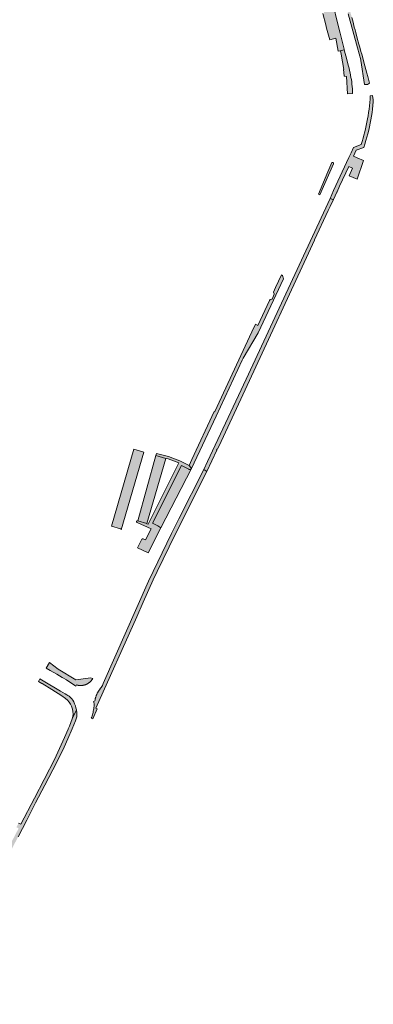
# Model space of a CAD drawing. Extents: x 97094 to 109644, y 463509 to 471969.
# Tile 256 of 256: x 104306 to 104476, y 468683 to 469157. Entities that reach past the tile are written whole.
import ezdxf

# ---------------------------------------------------------------- set-up
doc = ezdxf.new("R2010")
doc.units = 0
doc.layers.add('109 Onkruidbestrijding elementen', color=6, linetype='Continuous', lineweight=20, true_color=0xff00ff)

msp = doc.modelspace()

# ---------------------------------------------------------------- hatches: boundary and pattern name
at = {"layer": '109 Onkruidbestrijding elementen', "true_color": 0xff00ff}
for points in [[(104445.05, 469217.25), (104445.13, 469216.83), (104446.03, 469210.74), (104446.92, 469204.66), (104447.2, 469202.53), (104447.23, 469202.23), (104447.48, 469202.26), (104448.76, 469193.31), (104448.86, 469192.62), (104449.53, 469188.42), (104447.61, 469188.05), (104447.57, 469188.04), (104451.79, 469167.16), (104450.68, 469166.87), (104452.14, 469160.16), (104451.46, 469160.01), (104452.87, 469154.58), (104453.3, 469152.91), (104454.77, 469147.29), (104457.76, 469148.13), (104458.83, 469141.88), (104459.74, 469142.04), (104459.98, 469142.08), (104461.78, 469142.51), (104461.67, 469142.9), (104459.75, 469150.55), (104458.26, 469156.77), (104456.77, 469162.98), (104456.71, 469163.29), (104454.07, 469164.79), (104450.85, 469182.96), (104452.64, 469185.22), (104451.98, 469188.81), (104450.75, 469195.58), (104448.43, 469210.03), (104445.48, 469227.31), (104444.18, 469235.2), (104442.88, 469241.98), (104442.71, 469242.87), (104442.69, 469243.02), (104441.91, 469242.97), (104441.63, 469246.64), (104432.93, 469244.85), (104432.99, 469244.54), (104433.37, 469241.93), (104441.91, 469242.97), (104442.75, 469233.98), (104443.44, 469226.66), (104444.04, 469225.64), (104445.05, 469217.25)], [(104461.7, 469176.41), (104460.55, 469176.24), (104461.93, 469168.19), (104462.71, 469163.9), (104463.72, 469159.82), (104468.1, 469143.53), (104469.78, 469137.68), (104469.84, 469137.46), (104471.48, 469125.9), (104472.91, 469125.91), (104473.94, 469126.53), (104473.11, 469129.77), (104472.71, 469131.27), (104471.23, 469136.68), (104471.2, 469136.77), (104471.18, 469136.86), (104470.17, 469140.44), (104469.78, 469141.8), (104469.4, 469143.16), (104469.11, 469144.24), (104468.81, 469145.32), (104468.06, 469148.12), (104467.3, 469150.93), (104466.96, 469152.2), (104466.62, 469153.47), (104466.01, 469155.81), (104465.4, 469158.15), (104464.85, 469160.26), (104464.33, 469162.38), (104464.01, 469163.72), (104463.72, 469165.06), (104463.43, 469166.45), (104463.17, 469167.84), (104462.77, 469170.02), (104462.4, 469172.2), (104462.25, 469173.1), (104462.1, 469174.01), (104461.7, 469176.41)], [(104463.42, 469121.32), (104465.79, 469121.57), (104465.83, 469121.58), (104465.78, 469122.69), (104465.7, 469123.8), (104465.61, 469124.91), (104465.49, 469126.01), (104465.36, 469127.12), (104465.2, 469128.22), (104465.03, 469129.32), (104464.84, 469130.42), (104464.62, 469131.51), (104464.39, 469132.6), (104464.13, 469133.68), (104463.86, 469134.76), (104463.57, 469135.84), (104463.04, 469137.94), (104461.78, 469142.51), (104459.98, 469142.08), (104460.26, 469140.45), (104461.51, 469133.13), (104461.5, 469133.13), (104461.82, 469130.06), (104461.84, 469129.82), (104462.89, 469129.79), (104463.42, 469121.32)], [(104456.57, 469070.5), (104458.23, 469074.02), (104458.32, 469074.22), (104459.54, 469076.89), (104463.96, 469086.5), (104465.83, 469085.68), (104464.16, 469081.99), (104467.93, 469080.38), (104470.99, 469089.31), (104468.03, 469090.62), (104466.25, 469091.44), (104467.52, 469094.23), (104471.19, 469095.58), (104471.73, 469097.22), (104472.24, 469098.86), (104472.71, 469100.52), (104473.16, 469102.19), (104473.58, 469103.86), (104473.96, 469105.54), (104474.32, 469107.23), (104474.64, 469108.92), (104474.93, 469110.63), (104475.19, 469112.33), (104475.41, 469114.04), (104475.61, 469115.75), (104475.77, 469117.47), (104475.72, 469118), (104475.65, 469118.53), (104475.32, 469120.62), (104474.29, 469120.39), (104474.19, 469118.79), (104474.06, 469117.2), (104473.91, 469115.62), (104473.73, 469114.03), (104473.52, 469112.45), (104473.28, 469110.87), (104473.01, 469109.3), (104472.72, 469107.73), (104472.39, 469106.17), (104472.04, 469104.62), (104471.66, 469103.07), (104471.25, 469101.53), (104470.82, 469099.99), (104470.36, 469098.47), (104469.87, 469096.95), (104466.28, 469095.58), (104465.12, 469093.08), (104464.06, 469090.77), (104456.68, 469074.85), (104454.93, 469071.08), (104456.37, 469070.57), (104456.57, 469070.5)], [(104449.99, 469072.79), (104456.62, 469087.69), (104456.62, 469087.7), (104456.63, 469087.71), (104456.63, 469087.71), (104456.63, 469087.72), (104456.63, 469087.73), (104456.63, 469087.74), (104456.64, 469087.75), (104456.64, 469087.76), (104456.64, 469087.76), (104456.64, 469087.77), (104456.64, 469087.78), (104456.64, 469087.79), (104456.64, 469087.8), (104456.64, 469087.81), (104456.64, 469087.82), (104456.65, 469087.82), (104456.65, 469087.83), (104456.65, 469087.84), (104456.65, 469087.85), (104456.65, 469087.86), (104456.64, 469087.87), (104456.64, 469087.87), (104456.64, 469087.88), (104456.64, 469087.89), (104456.64, 469087.9), (104456.64, 469087.91), (104456.64, 469087.92), (104456.64, 469087.93), (104456.64, 469087.93), (104456.64, 469087.94), (104456.63, 469087.95), (104456.63, 469087.96), (104456.63, 469087.97), (104456.63, 469087.98), (104456.63, 469087.98), (104456.62, 469087.99), (104456.62, 469088), (104456.62, 469088.01), (104456.62, 469088.02), (104456.61, 469088.03), (104456.61, 469088.03), (104456.61, 469088.04), (104456.6, 469088.05), (104456.6, 469088.06), (104456.6, 469088.06), (104456.59, 469088.07), (104456.59, 469088.08), (104456.58, 469088.09), (104456.58, 469088.1), (104456.58, 469088.1), (104456.57, 469088.11), (104456.57, 469088.12), (104456.56, 469088.12), (104456.56, 469088.13), (104456.55, 469088.14), (104456.55, 469088.15), (104456.54, 469088.15), (104456.54, 469088.16), (104456.53, 469088.17), (104456.53, 469088.17), (104456.52, 469088.18), (104456.52, 469088.19), (104456.51, 469088.19), (104456.5, 469088.2), (104456.5, 469088.2), (104456.49, 469088.21), (104456.49, 469088.22), (104456.48, 469088.22), (104456.47, 469088.23), (104456.47, 469088.23), (104456.46, 469088.24), (104456.45, 469088.24), (104456.45, 469088.25), (104456.44, 469088.26), (104456.43, 469088.26), (104456.43, 469088.27), (104456.42, 469088.27), (104456.41, 469088.28), (104456.41, 469088.28), (104456.4, 469088.28), (104456.39, 469088.29), (104456.38, 469088.29), (104456.38, 469088.3), (104456.37, 469088.3), (104456.36, 469088.31), (104456.35, 469088.31), (104456.35, 469088.31), (104456.34, 469088.32), (104456.33, 469088.32), (104456.32, 469088.32), (104455.88, 469088.35), (104453.88, 469083.88), (104449.32, 469073.12), (104449.71, 469072.92), (104449.99, 469072.79)], [(104394.18, 468940.63), (104395.7, 468939.76), (104400.43, 468949.91), (104400.26, 468950.02), (104400.48, 468950.48), (104400.74, 468950.42), (104402.5, 468954.2), (104416.16, 468983.52), (104444.58, 469044.76), (104447.5, 469051.04), (104447.43, 469051.1), (104453.98, 469065.26), (104454.08, 469065.22), (104454.98, 469067.14), (104456.57, 469070.5), (104456.37, 469070.57), (104454.93, 469071.08), (104414.54, 468984.17), (104396.03, 468944.45), (104394.18, 468940.63)], [(104432, 469034.04), (104431.56, 469034.35), (104428.71, 469028.21), (104427.68, 469025.99), (104428.02, 469025.13), (104428.09, 469024.94), (104427.08, 469022.67), (104426.81, 469022.62), (104426.08, 469022.48), (104425.88, 469021.92), (104420.19, 469009.97), (104419.03, 469010.51), (104417.32, 469006.82), (104399.45, 468968.54), (104399.4, 468968.44), (104399.22, 468968.52), (104388.4, 468945.43), (104387.1, 468942.65), (104388.28, 468941.16), (104400.11, 468966.27), (104412.69, 468993.27), (104413.2, 468994.28), (104420.43, 469006.4), (104432.6, 469032.43), (104432, 469034.04)], [(104360.48, 468950.48), (104349.77, 468913.41), (104354.11, 468912.18), (104354.12, 468912.18), (104354.12, 468912.17), (104354.13, 468912.17), (104354.14, 468912.17), (104354.15, 468912.17), (104354.16, 468912.16), (104354.16, 468912.16), (104354.17, 468912.16), (104354.18, 468912.15), (104354.19, 468912.15), (104354.19, 468912.15), (104354.2, 468912.14), (104354.21, 468912.14), (104354.21, 468912.13), (104354.22, 468912.13), (104354.23, 468912.13), (104354.24, 468912.12), (104354.24, 468912.12), (104354.25, 468912.11), (104354.26, 468912.11), (104354.26, 468912.1), (104354.27, 468912.1), (104354.28, 468912.09), (104354.28, 468912.09), (104354.29, 468912.08), (104354.3, 468912.08), (104354.3, 468912.07), (104354.31, 468912.07), (104354.31, 468912.06), (104354.32, 468912.06), (104354.33, 468912.05), (104354.33, 468912.04), (104354.34, 468912.04), (104354.34, 468912.03), (104354.35, 468912.03), (104354.35, 468912.02), (104354.36, 468912.01), (104354.36, 468912.01), (104354.37, 468912), (104354.37, 468911.99), (104354.38, 468911.99), (104354.38, 468911.98), (104354.39, 468911.97), (104354.39, 468911.97), (104354.4, 468911.96), (104354.4, 468911.95), (104354.41, 468911.94), (104354.41, 468911.94), (104354.41, 468911.93), (104354.42, 468911.92), (104354.42, 468911.92), (104354.43, 468911.91), (104354.43, 468911.9), (104354.43, 468911.89), (104354.44, 468911.88), (104354.44, 468911.88), (104354.44, 468911.87), (104354.44, 468911.86), (104354.45, 468911.85), (104354.45, 468911.85), (104354.45, 468911.84), (104354.45, 468911.83), (104354.46, 468911.82), (104354.46, 468911.81), (104354.46, 468911.81), (104354.46, 468911.8), (104354.46, 468911.79), (104354.46, 468911.78), (104354.47, 468911.77), (104354.47, 468911.77), (104354.47, 468911.76), (104354.47, 468911.75), (104354.47, 468911.74), (104354.47, 468911.73), (104354.47, 468911.72), (104354.47, 468911.72), (104354.47, 468911.71), (104354.47, 468911.7), (104354.47, 468911.69), (104354.47, 468911.68), (104354.47, 468911.67), (104354.47, 468911.67), (104354.47, 468911.66), (104354.47, 468911.65), (104354.47, 468911.64), (104354.47, 468911.63), (104354.47, 468911.62), (104354.46, 468911.62), (104354.46, 468911.61), (104354.46, 468911.6), (104354.46, 468911.59), (104354.46, 468911.58), (104354.46, 468911.58), (104354.45, 468911.57), (104354.45, 468911.56), (104365.35, 468949.07), (104360.48, 468950.48)], [(104375.95, 468945.93), (104376.03, 468946), (104377.02, 468945.77), (104382.23, 468943.8), (104367.44, 468914.33), (104366.79, 468914.53), (104366.82, 468914.69), (104362.38, 468916), (104362.38, 468916), (104362.37, 468916.01), (104362.36, 468916.01), (104362.36, 468916.01), (104362.35, 468916.01), (104362.34, 468916.01), (104362.34, 468916.02), (104362.33, 468916.02), (104362.32, 468916.02), (104362.31, 468916.02), (104362.31, 468916.02), (104362.3, 468916.02), (104362.29, 468916.02), (104362.28, 468916.02), (104362.28, 468916.02), (104362.27, 468916.02), (104362.26, 468916.02), (104362.25, 468916.02), (104362.25, 468916.02), (104362.24, 468916.02), (104362.23, 468916.02), (104362.23, 468916.02), (104362.22, 468916.02), (104362.21, 468916.02), (104362.2, 468916.02), (104362.2, 468916.02), (104362.19, 468916.02), (104362.18, 468916.02), (104362.17, 468916.02), (104362.17, 468916.02), (104362.16, 468916.02), (104362.15, 468916.02), (104362.15, 468916.01), (104362.14, 468916.01), (104362.13, 468916.01), (104362.12, 468916.01), (104362.12, 468916.01), (104362.11, 468916), (104362.1, 468916), (104362.1, 468916), (104362.09, 468916), (104362.08, 468915.99), (104362.07, 468915.99), (104362.07, 468915.99), (104362.06, 468915.99), (104362.05, 468915.98), (104362.05, 468915.98), (104362.04, 468915.98), (104362.03, 468915.97), (104362.03, 468915.97), (104362.02, 468915.97), (104362.02, 468915.96), (104362.01, 468915.96), (104362, 468915.95), (104362, 468915.95), (104361.99, 468915.95), (104361.98, 468915.94), (104361.98, 468915.94), (104361.97, 468915.93), (104361.97, 468915.93), (104361.96, 468915.92), (104361.96, 468915.92), (104361.95, 468915.91), (104361.94, 468915.91), (104361.94, 468915.9), (104361.93, 468915.9), (104361.93, 468915.89), (104361.92, 468915.89), (104361.92, 468915.88), (104361.91, 468915.88), (104361.91, 468915.87), (104361.9, 468915.87), (104361.9, 468915.86), (104361.89, 468915.86), (104361.89, 468915.85), (104361.89, 468915.84), (104361.88, 468915.84), (104361.88, 468915.83), (104361.87, 468915.83), (104361.87, 468915.82), (104361.86, 468915.81), (104361.86, 468915.81), (104361.86, 468915.8), (104361.85, 468915.79), (104361.85, 468915.79), (104361.85, 468915.78), (104361.84, 468915.78), (104361.84, 468915.77), (104361.84, 468915.76), (104361.83, 468915.76), (104361.83, 468915.75), (104361.83, 468915.74), (104361.83, 468915.73), (104361.82, 468915.73), (104361.82, 468915.72), (104361.82, 468915.71), (104361.82, 468915.71), (104361.81, 468915.7), (104361.81, 468915.69), (104361.81, 468915.69), (104361.81, 468915.68), (104361.81, 468915.67), (104361.81, 468915.66), (104361.8, 468915.66), (104361.8, 468915.65), (104361.8, 468915.64), (104361.8, 468915.63), (104361.8, 468915.63), (104361.8, 468915.62), (104361.8, 468915.61), (104361.8, 468915.61), (104361.8, 468915.6), (104361.8, 468915.59), (104361.8, 468915.58), (104361.8, 468915.58), (104361.8, 468915.57), (104361.8, 468915.56), (104361.8, 468915.55), (104361.8, 468915.55), (104361.8, 468915.54), (104361.8, 468915.53), (104361.8, 468915.52), (104361.8, 468915.52), (104361.8, 468915.51), (104361.8, 468915.5), (104361.8, 468915.5), (104361.81, 468915.49), (104361.81, 468915.48), (104361.81, 468915.47), (104361.81, 468915.47), (104361.81, 468915.46), (104361.81, 468915.45), (104361.82, 468915.45), (104361.82, 468915.44), (104361.82, 468915.43), (104361.82, 468915.42), (104361.83, 468915.42), (104361.83, 468915.41), (104361.83, 468915.4), (104361.83, 468915.4), (104361.84, 468915.39), (104361.84, 468915.38), (104361.84, 468915.38), (104361.85, 468915.37), (104361.85, 468915.36), (104361.85, 468915.36), (104361.86, 468915.35), (104361.86, 468915.34), (104361.87, 468915.34), (104361.87, 468915.33), (104361.87, 468915.33), (104361.88, 468915.32), (104361.88, 468915.31), (104361.89, 468915.31), (104361.89, 468915.3), (104361.9, 468915.3), (104361.9, 468915.29), (104361.9, 468915.29), (104361.91, 468915.28), (104361.91, 468915.27), (104361.92, 468915.27), (104361.92, 468915.26), (104361.93, 468915.26), (104361.93, 468915.25), (104361.94, 468915.25), (104361.95, 468915.24), (104361.95, 468915.24), (104361.96, 468915.23), (104361.96, 468915.23), (104361.97, 468915.22), (104361.97, 468915.22), (104361.98, 468915.22), (104361.99, 468915.21), (104361.99, 468915.21), (104362, 468915.2), (104362, 468915.2), (104362.01, 468915.19), (104362.02, 468915.19), (104362.02, 468915.19), (104362.03, 468915.18), (104362.04, 468915.18), (104362.04, 468915.18), (104362.05, 468915.17), (104362.06, 468915.17), (104362.06, 468915.17), (104362.07, 468915.16), (104362.08, 468915.16), (104362.08, 468915.16), (104362.09, 468915.16), (104362.1, 468915.15), (104368.87, 468912.13), (104366.13, 468906.79), (104365.06, 468907.28), (104365.05, 468907.29), (104365.05, 468907.29), (104365.04, 468907.29), (104365.03, 468907.3), (104365.02, 468907.3), (104365.02, 468907.3), (104365.01, 468907.31), (104365, 468907.31), (104364.99, 468907.31), (104364.98, 468907.31), (104364.98, 468907.31), (104364.97, 468907.32), (104364.96, 468907.32), (104364.95, 468907.32), (104364.94, 468907.32), (104364.94, 468907.32), (104364.93, 468907.32), (104364.92, 468907.33), (104364.91, 468907.33), (104364.9, 468907.33), (104364.9, 468907.33), (104364.89, 468907.33), (104364.88, 468907.33), (104364.87, 468907.33), (104364.86, 468907.33), (104364.85, 468907.33), (104364.85, 468907.33), (104364.84, 468907.33), (104364.83, 468907.33), (104364.82, 468907.33), (104364.81, 468907.33), (104364.8, 468907.33), (104364.8, 468907.33), (104364.79, 468907.33), (104364.78, 468907.33), (104364.77, 468907.32), (104364.76, 468907.32), (104364.76, 468907.32), (104364.75, 468907.32), (104364.74, 468907.32), (104364.73, 468907.32), (104364.72, 468907.31), (104364.72, 468907.31), (104364.71, 468907.31), (104364.7, 468907.31), (104364.69, 468907.3), (104364.68, 468907.3), (104364.68, 468907.3), (104364.67, 468907.3), (104364.66, 468907.29), (104364.65, 468907.29), (104364.65, 468907.29), (104364.64, 468907.28), (104364.63, 468907.28), (104364.62, 468907.28), (104364.62, 468907.27), (104364.61, 468907.27), (104364.6, 468907.26), (104364.59, 468907.26), (104364.59, 468907.26), (104364.58, 468907.25), (104364.57, 468907.25), (104364.57, 468907.24), (104364.56, 468907.24), (104364.55, 468907.23), (104364.55, 468907.23), (104364.54, 468907.22), (104364.53, 468907.22), (104364.53, 468907.21), (104364.52, 468907.21), (104364.51, 468907.2), (104364.51, 468907.2), (104364.5, 468907.19), (104364.5, 468907.18), (104364.49, 468907.18), (104364.49, 468907.17), (104364.48, 468907.17), (104364.47, 468907.16), (104364.47, 468907.15), (104364.46, 468907.15), (104364.46, 468907.14), (104364.45, 468907.13), (104364.45, 468907.13), (104364.44, 468907.12), (104364.44, 468907.11), (104364.43, 468907.11), (104364.43, 468907.1), (104364.43, 468907.09), (104364.42, 468907.09), (104364.42, 468907.08), (104364.41, 468907.07), (104364.41, 468907.06), (104364.4, 468907.06), (104362.34, 468902.99), (104367.43, 468900.54), (104373.45, 468912.66), (104372.16, 468913.59), (104369.52, 468914.87), (104383.51, 468942.54), (104386.93, 468940.76), (104387.01, 468940.71), (104387.08, 468940.68), (104387.16, 468940.65), (104387.24, 468940.63), (104387.32, 468940.62), (104387.41, 468940.61), (104387.49, 468940.61), (104387.57, 468940.62), (104387.65, 468940.64), (104387.74, 468940.66), (104387.81, 468940.69), (104387.89, 468940.73), (104387.96, 468940.78), (104388.03, 468940.83), (104388.09, 468940.88), (104388.14, 468940.95), (104388.2, 468941.01), (104388.24, 468941.08), (104388.28, 468941.16), (104387.1, 468942.65), (104382.68, 468944.85), (104377.14, 468946.98), (104371.47, 468948.38), (104371.25, 468947.88), (104371.06, 468947.35), (104375.95, 468945.93)], [(104362.38, 468916), (104366.82, 468914.69), (104375.95, 468945.93), (104371.06, 468947.35), (104362.38, 468916)], [(104394.18, 468940.63), (104382.23, 468916.87), (104378.68, 468909.88), (104367.65, 468886.87), (104345.75, 468837.65), (104345.59, 468837.16), (104345.38, 468836.68), (104345.14, 468836.22), (104344.87, 468835.79), (104344.56, 468835.38), (104344.22, 468834.99), (104344.1, 468834.83), (104343.98, 468834.67), (104343.86, 468834.51), (104343.75, 468834.35), (104343.64, 468834.19), (104343.53, 468834.02), (104343.42, 468833.86), (104343.32, 468833.69), (104343.22, 468833.52), (104343.13, 468833.34), (104343.03, 468833.17), (104342.94, 468832.99), (104342.85, 468832.82), (104342.77, 468832.64), (104342.69, 468832.46), (104342.61, 468832.28), (104342.54, 468832.09), (104342.46, 468831.91), (104342.39, 468831.72), (104342.33, 468831.54), (104342.27, 468831.35), (104342.21, 468831.16), (104342.15, 468830.97), (104342.1, 468830.78), (104342.05, 468830.59), (104342, 468830.4), (104341.96, 468830.21), (104341.92, 468830.01), (104341.88, 468829.82), (104341.85, 468829.62), (104341.82, 468829.43), (104341.14, 468829.07), (104341.32, 468828.65), (104341.44, 468827.74), (104341.45, 468826.76), (104341.36, 468826.17), (104341.26, 468825.58), (104341.16, 468824.99), (104341.04, 468824.4), (104340.9, 468823.82), (104340.76, 468823.24), (104340.61, 468822.66), (104340.44, 468822.08), (104340.27, 468821.51), (104340.08, 468820.94), (104340.78, 468820.74), (104342.85, 468825.58), (104342.29, 468825.86), (104361.92, 468869.71), (104365.07, 468876.75), (104369.81, 468887.57), (104371.83, 468891.59), (104380.42, 468909.45), (104395.7, 468939.76), (104394.18, 468940.63)], [(104388.24, 468941.08), (104388.2, 468941.01), (104388.14, 468940.95), (104388.09, 468940.88), (104388.03, 468940.83), (104387.96, 468940.78), (104387.89, 468940.73), (104387.81, 468940.69), (104387.74, 468940.66), (104387.65, 468940.64), (104387.57, 468940.62), (104387.49, 468940.61), (104387.41, 468940.61), (104387.32, 468940.62), (104387.24, 468940.63), (104387.16, 468940.65), (104387.08, 468940.68), (104387.01, 468940.71), (104386.93, 468940.76), (104383.51, 468942.54), (104369.52, 468914.87), (104372.16, 468913.59), (104373.45, 468912.66), (104388.24, 468941.08)], [(104318.42, 468845.09), (104320.26, 468844.01), (104323.47, 468842.19), (104326.03, 468840.62), (104326.43, 468840.38), (104328.08, 468839.38), (104332.63, 468836.48), (104333.01, 468837.12), (104333.6, 468836.82), (104333.72, 468836.8), (104333.83, 468836.78), (104333.94, 468836.76), (104334.05, 468836.75), (104334.16, 468836.73), (104334.28, 468836.72), (104334.39, 468836.71), (104334.5, 468836.7), (104334.61, 468836.7), (104334.73, 468836.69), (104334.84, 468836.69), (104334.95, 468836.69), (104335.06, 468836.69), (104335.18, 468836.7), (104335.29, 468836.7), (104335.4, 468836.71), (104335.51, 468836.72), (104335.63, 468836.73), (104335.74, 468836.75), (104335.85, 468836.76), (104335.96, 468836.78), (104336.07, 468836.8), (104336.18, 468836.82), (104336.3, 468836.84), (104336.41, 468836.86), (104336.52, 468836.89), (104336.62, 468836.92), (104336.73, 468836.95), (104336.84, 468836.98), (104336.95, 468837.01), (104337.06, 468837.05), (104337.16, 468837.08), (104337.27, 468837.12), (104337.38, 468837.16), (104337.48, 468837.2), (104337.58, 468837.25), (104337.69, 468837.29), (104337.79, 468837.34), (104337.89, 468837.39), (104337.99, 468837.44), (104338.09, 468837.49), (104338.19, 468837.55), (104338.29, 468837.6), (104338.39, 468837.66), (104338.48, 468837.72), (104338.58, 468837.78), (104338.67, 468837.84), (104338.77, 468837.9), (104338.86, 468837.97), (104338.95, 468838.03), (104339.04, 468838.1), (104339.13, 468838.17), (104339.22, 468838.24), (104339.3, 468838.32), (104339.39, 468838.39), (104339.47, 468838.46), (104339.55, 468838.54), (104339.64, 468838.62), (104339.72, 468838.7), (104339.79, 468838.78), (104339.87, 468838.86), (104339.95, 468838.94), (104340.02, 468839.03), (104340.1, 468839.12), (104340.17, 468839.2), (104340.24, 468839.29), (104340.31, 468839.38), (104340.38, 468839.47), (104340.44, 468839.56), (104340.51, 468839.65), (104340.57, 468839.75), (104340.63, 468839.84), (104340.69, 468839.94), (104340.75, 468840.03), (104339.67, 468840.46), (104332.65, 468839.49), (104324.18, 468844.59), (104320.01, 468847.8), (104318.42, 468845.09)], [(104332.92, 468824.89), (104332.91, 468824.95), (104332.69, 468826.04), (104332.39, 468826.99), (104332.02, 468827.95), (104331.59, 468828.86), (104331.14, 468829.64), (104330.63, 468830.29), (104330.33, 468830.56), (104329.84, 468831.09), (104329.36, 468831.54), (104328.84, 468831.93), (104328.29, 468832.27), (104327.51, 468832.76), (104325.26, 468834.08), (104316.86, 468839.02), (104315.38, 468839.9), (104314.66, 468838.66), (104316.3, 468837.68), (104316.36, 468837.65), (104321.04, 468834.82), (104325.95, 468831.83), (104327.64, 468830.46), (104328.57, 468829.74), (104329.41, 468828.75), (104330.03, 468827.77), (104330.53, 468826.77), (104330.97, 468825.29), (104331.16, 468824.29), (104331.3, 468822.99), (104331.2, 468821.91), (104330.92, 468820.7), (104331.57, 468822.07), (104332.92, 468824.89)], [(104279.74, 468721.04), (104278.57, 468718.92), (104276.47, 468715.77), (104275.57, 468714.6), (104273.86, 468712.35), (104272.46, 468711.05), (104270.26, 468709.18), (104268.52, 468707.82), (104264.55, 468704.59), (104264.3, 468704.41), (104261.88, 468702.7), (104260.17, 468701.51), (104258.28, 468700.33), (104256.22, 468699.16), (104253.92, 468697.99), (104252.24, 468697.17), (104250.42, 468696.24), (104248.91, 468695.5), (104247.28, 468694.77), (104245.7, 468694.2), (104244.12, 468693.65), (104242.59, 468693.13), (104240.66, 468692.49), (104238.38, 468691.75), (104236.68, 468691.34), (104235.28, 468690.97), (104233.28, 468690.52), (104229.96, 468689.9), (104226.2, 468689.31), (104218.18, 468688.03), (104207.54, 468686.44), (104199.74, 468685.29), (104200.02, 468683.35), (104205.4, 468684.13), (104205.88, 468684.21), (104207.53, 468684.45), (104208.57, 468684.9), (104215.32, 468685.89), (104223.53, 468687.15), (104227.95, 468687.95), (104230.86, 468688.42), (104233.34, 468688.88), (104235.79, 468689.43), (104237.35, 468689.84), (104239.08, 468690.35), (104241.06, 468690.91), (104243.1, 468691.59), (104245.65, 468692.39), (104247.61, 468693.11), (104249.42, 468693.85), (104251.53, 468694.9), (104253.81, 468695.98), (104256.06, 468697.15), (104258.56, 468698.52), (104261.08, 468700.11), (104263.45, 468701.66), (104265.67, 468703.36), (104267.07, 468704.48), (104269.8, 468706.58), (104272.08, 468708.48), (104273.72, 468709.93), (104274.81, 468710.94), (104276.06, 468712.32), (104276.87, 468713.34), (104277.7, 468714.4), (104278.23, 468715.19), (104279.48, 468717.05), (104280.4, 468718.72), (104282.63, 468722.8), (104285.21, 468727.38), (104286.76, 468730.35), (104290.65, 468737.27), (104294.34, 468743.67), (104297.33, 468749.4), (104299.99, 468754.51), (104304.85, 468763.96), (104309.06, 468772.01), (104313.29, 468780.27), (104317.77, 468788.77), (104321.54, 468796.15), (104325.12, 468803), (104327.08, 468807.08), (104328.84, 468811.07), (104330.86, 468815.84), (104332.53, 468819.72), (104332.82, 468820.74), (104333.04, 468821.66), (104333.1, 468822.66), (104333.07, 468823.75), (104332.92, 468824.89), (104331.57, 468822.07), (104330.92, 468820.7), (104330.91, 468820.7), (104329.53, 468817.23), (104328.95, 468815.92), (104328.9, 468815.71), (104327.24, 468811.68), (104323.15, 468802.91), (104322.62, 468801.81), (104317.42, 468791.44), (104312.71, 468782.6), (104306.2, 468770.03), (104305.09, 468770.46), (104304.01, 468768.57), (104305.09, 468767.97), (104299.18, 468756.69), (104296.41, 468751.31), (104293.57, 468745.87), (104293.24, 468745.24), (104290.73, 468740.71), (104286.71, 468733.41), (104283.18, 468727.04), (104281.86, 468724.98), (104280.37, 468722.19), (104279.74, 468721.04)]]:
    msp.add_hatch(color=6, dxfattribs=at).paths.add_polyline_path(points)

# ---------------------------------------------------------------- linework, layer by layer
at = {"layer": '109 Onkruidbestrijding elementen', "color": 3, "true_color": 0x00ff00}
for points in [[(104451.46, 469160.01), (104452.87, 469154.58), (104453.3, 469152.91), (104454.77, 469147.29), (104457.76, 469148.13), (104458.83, 469141.88), (104459.74, 469142.04), (104459.98, 469142.08), (104461.78, 469142.51), (104461.67, 469142.9), (104459.75, 469150.55), (104458.26, 469156.77), (104456.77, 469162.98)], [(104463.72, 469159.82), (104468.1, 469143.53), (104469.78, 469137.68), (104469.84, 469137.46), (104471.48, 469125.9), (104472.91, 469125.91), (104473.94, 469126.53), (104473.11, 469129.77), (104472.71, 469131.27), (104471.23, 469136.68), (104471.2, 469136.77), (104471.18, 469136.86), (104470.17, 469140.44), (104469.78, 469141.8), (104469.4, 469143.16), (104469.11, 469144.24), (104468.81, 469145.32), (104468.06, 469148.12), (104467.3, 469150.93), (104466.96, 469152.2), (104466.62, 469153.47), (104466.01, 469155.81), (104465.4, 469158.15)], [(104304.85, 468763.96), (104309.06, 468772.01), (104313.29, 468780.27), (104317.77, 468788.77), (104321.54, 468796.15), (104325.12, 468803), (104327.08, 468807.08), (104328.84, 468811.07), (104330.86, 468815.84), (104332.53, 468819.72), (104332.82, 468820.74), (104333.04, 468821.66), (104333.1, 468822.66), (104333.07, 468823.75), (104332.92, 468824.89), (104331.57, 468822.07), (104330.92, 468820.7), (104330.91, 468820.7), (104329.53, 468817.23), (104328.95, 468815.92), (104328.9, 468815.71), (104327.24, 468811.68), (104323.15, 468802.91), (104322.62, 468801.81), (104317.42, 468791.44), (104312.71, 468782.6), (104306.2, 468770.03), (104305.09, 468770.46)]]:
    msp.add_lwpolyline(points, dxfattribs=at)
for points in [[(104463.42, 469121.32), (104465.79, 469121.57), (104465.83, 469121.58), (104465.78, 469122.69), (104465.7, 469123.8), (104465.61, 469124.91), (104465.49, 469126.01), (104465.36, 469127.12), (104465.2, 469128.22), (104465.03, 469129.32), (104464.84, 469130.42), (104464.62, 469131.51), (104464.39, 469132.6), (104464.13, 469133.68), (104463.86, 469134.76), (104463.57, 469135.84), (104463.04, 469137.94), (104461.78, 469142.51), (104459.98, 469142.08), (104460.26, 469140.45), (104461.51, 469133.13), (104461.5, 469133.13), (104461.82, 469130.06), (104461.84, 469129.82), (104462.89, 469129.79), (104463.42, 469121.32)], [(104456.57, 469070.5), (104458.23, 469074.02), (104458.32, 469074.22), (104459.54, 469076.89), (104463.96, 469086.5), (104465.83, 469085.68), (104464.16, 469081.99), (104467.93, 469080.38), (104470.99, 469089.31), (104468.03, 469090.62), (104466.25, 469091.44), (104467.52, 469094.23), (104471.19, 469095.58), (104471.73, 469097.22), (104472.24, 469098.86), (104472.71, 469100.52), (104473.16, 469102.19), (104473.58, 469103.86), (104473.96, 469105.54), (104474.32, 469107.23), (104474.64, 469108.92), (104474.93, 469110.63), (104475.19, 469112.33), (104475.41, 469114.04), (104475.61, 469115.75), (104475.77, 469117.47), (104475.72, 469118), (104475.65, 469118.53), (104475.32, 469120.62), (104474.29, 469120.39), (104474.19, 469118.79), (104474.06, 469117.2), (104473.91, 469115.62), (104473.73, 469114.03), (104473.52, 469112.45), (104473.28, 469110.87), (104473.01, 469109.3), (104472.72, 469107.73), (104472.39, 469106.17), (104472.04, 469104.62), (104471.66, 469103.07), (104471.25, 469101.53), (104470.82, 469099.99), (104470.36, 469098.47), (104469.87, 469096.95), (104466.28, 469095.58), (104465.12, 469093.08), (104464.06, 469090.77), (104456.68, 469074.85), (104454.93, 469071.08), (104456.37, 469070.57), (104456.57, 469070.5)], [(104449.99, 469072.79), (104456.62, 469087.69), (104456.62, 469087.7), (104456.63, 469087.71), (104456.63, 469087.71), (104456.63, 469087.72), (104456.63, 469087.73), (104456.63, 469087.74), (104456.64, 469087.75), (104456.64, 469087.76), (104456.64, 469087.76), (104456.64, 469087.77), (104456.64, 469087.78), (104456.64, 469087.79), (104456.64, 469087.8), (104456.64, 469087.81), (104456.64, 469087.82), (104456.65, 469087.82), (104456.65, 469087.83), (104456.65, 469087.84), (104456.65, 469087.85), (104456.65, 469087.86), (104456.64, 469087.87), (104456.64, 469087.87), (104456.64, 469087.88), (104456.64, 469087.89), (104456.64, 469087.9), (104456.64, 469087.91), (104456.64, 469087.92), (104456.64, 469087.93), (104456.64, 469087.93), (104456.64, 469087.94), (104456.63, 469087.95), (104456.63, 469087.96), (104456.63, 469087.97), (104456.63, 469087.98), (104456.63, 469087.98), (104456.62, 469087.99), (104456.62, 469088), (104456.62, 469088.01), (104456.62, 469088.02), (104456.61, 469088.03), (104456.61, 469088.03), (104456.61, 469088.04), (104456.6, 469088.05), (104456.6, 469088.06), (104456.6, 469088.06), (104456.59, 469088.07), (104456.59, 469088.08), (104456.58, 469088.09), (104456.58, 469088.1), (104456.58, 469088.1), (104456.57, 469088.11), (104456.57, 469088.12), (104456.56, 469088.12), (104456.56, 469088.13), (104456.55, 469088.14), (104456.55, 469088.15), (104456.54, 469088.15), (104456.54, 469088.16), (104456.53, 469088.17), (104456.53, 469088.17), (104456.52, 469088.18), (104456.52, 469088.19), (104456.51, 469088.19), (104456.5, 469088.2), (104456.5, 469088.2), (104456.49, 469088.21), (104456.49, 469088.22), (104456.48, 469088.22), (104456.47, 469088.23), (104456.47, 469088.23), (104456.46, 469088.24), (104456.45, 469088.24), (104456.45, 469088.25), (104456.44, 469088.26), (104456.43, 469088.26), (104456.43, 469088.27), (104456.42, 469088.27), (104456.41, 469088.28), (104456.41, 469088.28), (104456.4, 469088.28), (104456.39, 469088.29), (104456.38, 469088.29), (104456.38, 469088.3), (104456.37, 469088.3), (104456.36, 469088.31), (104456.35, 469088.31), (104456.35, 469088.31), (104456.34, 469088.32), (104456.33, 469088.32), (104456.32, 469088.32), (104455.88, 469088.35), (104453.88, 469083.88), (104449.32, 469073.12), (104449.71, 469072.92), (104449.99, 469072.79)], [(104394.18, 468940.63), (104395.7, 468939.76), (104400.43, 468949.91), (104400.26, 468950.02), (104400.48, 468950.48), (104400.74, 468950.42), (104402.5, 468954.2), (104416.16, 468983.52), (104444.58, 469044.76), (104447.5, 469051.04), (104447.43, 469051.1), (104453.98, 469065.26), (104454.08, 469065.22), (104454.98, 469067.14), (104456.57, 469070.5), (104456.37, 469070.57), (104454.93, 469071.08), (104414.54, 468984.17), (104396.03, 468944.45), (104394.18, 468940.63)], [(104432, 469034.04), (104431.56, 469034.35), (104428.71, 469028.21), (104427.68, 469025.99), (104428.02, 469025.13), (104428.09, 469024.94), (104427.08, 469022.67), (104426.81, 469022.62), (104426.08, 469022.48), (104425.88, 469021.92), (104420.19, 469009.97), (104419.03, 469010.51), (104417.32, 469006.82), (104399.45, 468968.54), (104399.4, 468968.44), (104399.22, 468968.52), (104388.4, 468945.43), (104387.1, 468942.65), (104388.28, 468941.16), (104400.11, 468966.27), (104412.69, 468993.27), (104413.2, 468994.28), (104420.43, 469006.4), (104432.6, 469032.43), (104432, 469034.04)], [(104360.48, 468950.48), (104349.77, 468913.41), (104354.11, 468912.18), (104354.12, 468912.18), (104354.12, 468912.17), (104354.13, 468912.17), (104354.14, 468912.17), (104354.15, 468912.17), (104354.16, 468912.16), (104354.16, 468912.16), (104354.17, 468912.16), (104354.18, 468912.15), (104354.19, 468912.15), (104354.19, 468912.15), (104354.2, 468912.14), (104354.21, 468912.14), (104354.21, 468912.13), (104354.22, 468912.13), (104354.23, 468912.13), (104354.24, 468912.12), (104354.24, 468912.12), (104354.25, 468912.11), (104354.26, 468912.11), (104354.26, 468912.1), (104354.27, 468912.1), (104354.28, 468912.09), (104354.28, 468912.09), (104354.29, 468912.08), (104354.3, 468912.08), (104354.3, 468912.07), (104354.31, 468912.07), (104354.31, 468912.06), (104354.32, 468912.06), (104354.33, 468912.05), (104354.33, 468912.04), (104354.34, 468912.04), (104354.34, 468912.03), (104354.35, 468912.03), (104354.35, 468912.02), (104354.36, 468912.01), (104354.36, 468912.01), (104354.37, 468912), (104354.37, 468911.99), (104354.38, 468911.99), (104354.38, 468911.98), (104354.39, 468911.97), (104354.39, 468911.97), (104354.4, 468911.96), (104354.4, 468911.95), (104354.41, 468911.94), (104354.41, 468911.94), (104354.41, 468911.93), (104354.42, 468911.92), (104354.42, 468911.92), (104354.43, 468911.91), (104354.43, 468911.9), (104354.43, 468911.89), (104354.44, 468911.88), (104354.44, 468911.88), (104354.44, 468911.87), (104354.44, 468911.86), (104354.45, 468911.85), (104354.45, 468911.85), (104354.45, 468911.84), (104354.45, 468911.83), (104354.46, 468911.82), (104354.46, 468911.81), (104354.46, 468911.81), (104354.46, 468911.8), (104354.46, 468911.79), (104354.46, 468911.78), (104354.47, 468911.77), (104354.47, 468911.77), (104354.47, 468911.76), (104354.47, 468911.75), (104354.47, 468911.74), (104354.47, 468911.73), (104354.47, 468911.72), (104354.47, 468911.72), (104354.47, 468911.71), (104354.47, 468911.7), (104354.47, 468911.69), (104354.47, 468911.68), (104354.47, 468911.67), (104354.47, 468911.67), (104354.47, 468911.66), (104354.47, 468911.65), (104354.47, 468911.64), (104354.47, 468911.63), (104354.47, 468911.62), (104354.46, 468911.62), (104354.46, 468911.61), (104354.46, 468911.6), (104354.46, 468911.59), (104354.46, 468911.58), (104354.46, 468911.58), (104354.45, 468911.57), (104354.45, 468911.56), (104365.35, 468949.07), (104360.48, 468950.48)], [(104375.95, 468945.93), (104376.03, 468946), (104377.02, 468945.77), (104382.23, 468943.8), (104367.44, 468914.33), (104366.79, 468914.53), (104366.82, 468914.69), (104362.38, 468916), (104362.38, 468916), (104362.37, 468916.01), (104362.36, 468916.01), (104362.36, 468916.01), (104362.35, 468916.01), (104362.34, 468916.01), (104362.34, 468916.02), (104362.33, 468916.02), (104362.32, 468916.02), (104362.31, 468916.02), (104362.31, 468916.02), (104362.3, 468916.02), (104362.29, 468916.02), (104362.28, 468916.02), (104362.28, 468916.02), (104362.27, 468916.02), (104362.26, 468916.02), (104362.25, 468916.02), (104362.25, 468916.02), (104362.24, 468916.02), (104362.23, 468916.02), (104362.23, 468916.02), (104362.22, 468916.02), (104362.21, 468916.02), (104362.2, 468916.02), (104362.2, 468916.02), (104362.19, 468916.02), (104362.18, 468916.02), (104362.17, 468916.02), (104362.17, 468916.02), (104362.16, 468916.02), (104362.15, 468916.02), (104362.15, 468916.01), (104362.14, 468916.01), (104362.13, 468916.01), (104362.12, 468916.01), (104362.12, 468916.01), (104362.11, 468916), (104362.1, 468916), (104362.1, 468916), (104362.09, 468916), (104362.08, 468915.99), (104362.07, 468915.99), (104362.07, 468915.99), (104362.06, 468915.99), (104362.05, 468915.98), (104362.05, 468915.98), (104362.04, 468915.98), (104362.03, 468915.97), (104362.03, 468915.97), (104362.02, 468915.97), (104362.02, 468915.96), (104362.01, 468915.96), (104362, 468915.95), (104362, 468915.95), (104361.99, 468915.95), (104361.98, 468915.94), (104361.98, 468915.94), (104361.97, 468915.93), (104361.97, 468915.93), (104361.96, 468915.92), (104361.96, 468915.92), (104361.95, 468915.91), (104361.94, 468915.91), (104361.94, 468915.9), (104361.93, 468915.9), (104361.93, 468915.89), (104361.92, 468915.89), (104361.92, 468915.88), (104361.91, 468915.88), (104361.91, 468915.87), (104361.9, 468915.87), (104361.9, 468915.86), (104361.89, 468915.86), (104361.89, 468915.85), (104361.89, 468915.84), (104361.88, 468915.84), (104361.88, 468915.83), (104361.87, 468915.83), (104361.87, 468915.82), (104361.86, 468915.81), (104361.86, 468915.81), (104361.86, 468915.8), (104361.85, 468915.79), (104361.85, 468915.79), (104361.85, 468915.78), (104361.84, 468915.78), (104361.84, 468915.77), (104361.84, 468915.76), (104361.83, 468915.76), (104361.83, 468915.75), (104361.83, 468915.74), (104361.83, 468915.73), (104361.82, 468915.73), (104361.82, 468915.72), (104361.82, 468915.71), (104361.82, 468915.71), (104361.81, 468915.7), (104361.81, 468915.69), (104361.81, 468915.69), (104361.81, 468915.68), (104361.81, 468915.67), (104361.81, 468915.66), (104361.8, 468915.66), (104361.8, 468915.65), (104361.8, 468915.64), (104361.8, 468915.63), (104361.8, 468915.63), (104361.8, 468915.62), (104361.8, 468915.61), (104361.8, 468915.61), (104361.8, 468915.6), (104361.8, 468915.59), (104361.8, 468915.58), (104361.8, 468915.58), (104361.8, 468915.57), (104361.8, 468915.56), (104361.8, 468915.55), (104361.8, 468915.55), (104361.8, 468915.54), (104361.8, 468915.53), (104361.8, 468915.52), (104361.8, 468915.52), (104361.8, 468915.51), (104361.8, 468915.5), (104361.8, 468915.5), (104361.81, 468915.49), (104361.81, 468915.48), (104361.81, 468915.47), (104361.81, 468915.47), (104361.81, 468915.46), (104361.81, 468915.45), (104361.82, 468915.45), (104361.82, 468915.44), (104361.82, 468915.43), (104361.82, 468915.42), (104361.83, 468915.42), (104361.83, 468915.41), (104361.83, 468915.4), (104361.83, 468915.4), (104361.84, 468915.39), (104361.84, 468915.38), (104361.84, 468915.38), (104361.85, 468915.37), (104361.85, 468915.36), (104361.85, 468915.36), (104361.86, 468915.35), (104361.86, 468915.34), (104361.87, 468915.34), (104361.87, 468915.33), (104361.87, 468915.33), (104361.88, 468915.32), (104361.88, 468915.31), (104361.89, 468915.31), (104361.89, 468915.3), (104361.9, 468915.3), (104361.9, 468915.29), (104361.9, 468915.29), (104361.91, 468915.28), (104361.91, 468915.27), (104361.92, 468915.27), (104361.92, 468915.26), (104361.93, 468915.26), (104361.93, 468915.25), (104361.94, 468915.25), (104361.95, 468915.24), (104361.95, 468915.24), (104361.96, 468915.23), (104361.96, 468915.23), (104361.97, 468915.22), (104361.97, 468915.22), (104361.98, 468915.22), (104361.99, 468915.21), (104361.99, 468915.21), (104362, 468915.2), (104362, 468915.2), (104362.01, 468915.19), (104362.02, 468915.19), (104362.02, 468915.19), (104362.03, 468915.18), (104362.04, 468915.18), (104362.04, 468915.18), (104362.05, 468915.17), (104362.06, 468915.17), (104362.06, 468915.17), (104362.07, 468915.16), (104362.08, 468915.16), (104362.08, 468915.16), (104362.09, 468915.16), (104362.1, 468915.15), (104368.87, 468912.13), (104366.13, 468906.79), (104365.06, 468907.28), (104365.05, 468907.29), (104365.05, 468907.29), (104365.04, 468907.29), (104365.03, 468907.3), (104365.02, 468907.3), (104365.02, 468907.3), (104365.01, 468907.31), (104365, 468907.31), (104364.99, 468907.31), (104364.98, 468907.31), (104364.98, 468907.31), (104364.97, 468907.32), (104364.96, 468907.32), (104364.95, 468907.32), (104364.94, 468907.32), (104364.94, 468907.32), (104364.93, 468907.32), (104364.92, 468907.33), (104364.91, 468907.33), (104364.9, 468907.33), (104364.9, 468907.33), (104364.89, 468907.33), (104364.88, 468907.33), (104364.87, 468907.33), (104364.86, 468907.33), (104364.85, 468907.33), (104364.85, 468907.33), (104364.84, 468907.33), (104364.83, 468907.33), (104364.82, 468907.33), (104364.81, 468907.33), (104364.8, 468907.33), (104364.8, 468907.33), (104364.79, 468907.33), (104364.78, 468907.33), (104364.77, 468907.32), (104364.76, 468907.32), (104364.76, 468907.32), (104364.75, 468907.32), (104364.74, 468907.32), (104364.73, 468907.32), (104364.72, 468907.31), (104364.72, 468907.31), (104364.71, 468907.31), (104364.7, 468907.31), (104364.69, 468907.3), (104364.68, 468907.3), (104364.68, 468907.3), (104364.67, 468907.3), (104364.66, 468907.29), (104364.65, 468907.29), (104364.65, 468907.29), (104364.64, 468907.28), (104364.63, 468907.28), (104364.62, 468907.28), (104364.62, 468907.27), (104364.61, 468907.27), (104364.6, 468907.26), (104364.59, 468907.26), (104364.59, 468907.26), (104364.58, 468907.25), (104364.57, 468907.25), (104364.57, 468907.24), (104364.56, 468907.24), (104364.55, 468907.23), (104364.55, 468907.23), (104364.54, 468907.22), (104364.53, 468907.22), (104364.53, 468907.21), (104364.52, 468907.21), (104364.51, 468907.2), (104364.51, 468907.2), (104364.5, 468907.19), (104364.5, 468907.18), (104364.49, 468907.18), (104364.49, 468907.17), (104364.48, 468907.17), (104364.47, 468907.16), (104364.47, 468907.15), (104364.46, 468907.15), (104364.46, 468907.14), (104364.45, 468907.13), (104364.45, 468907.13), (104364.44, 468907.12), (104364.44, 468907.11), (104364.43, 468907.11), (104364.43, 468907.1), (104364.43, 468907.09), (104364.42, 468907.09), (104364.42, 468907.08), (104364.41, 468907.07), (104364.41, 468907.06), (104364.4, 468907.06), (104362.34, 468902.99), (104367.43, 468900.54), (104373.45, 468912.66), (104372.16, 468913.59), (104369.52, 468914.87), (104383.51, 468942.54), (104386.93, 468940.76), (104387.01, 468940.71), (104387.08, 468940.68), (104387.16, 468940.65), (104387.24, 468940.63), (104387.32, 468940.62), (104387.41, 468940.61), (104387.49, 468940.61), (104387.57, 468940.62), (104387.65, 468940.64), (104387.74, 468940.66), (104387.81, 468940.69), (104387.89, 468940.73), (104387.96, 468940.78), (104388.03, 468940.83), (104388.09, 468940.88), (104388.14, 468940.95), (104388.2, 468941.01), (104388.24, 468941.08), (104388.28, 468941.16), (104387.1, 468942.65), (104382.68, 468944.85), (104377.14, 468946.98), (104371.47, 468948.38), (104371.25, 468947.88), (104371.06, 468947.35), (104375.95, 468945.93)], [(104362.38, 468916), (104366.82, 468914.69), (104375.95, 468945.93), (104371.06, 468947.35), (104362.38, 468916)], [(104394.18, 468940.63), (104382.23, 468916.87), (104378.68, 468909.88), (104367.65, 468886.87), (104345.75, 468837.65), (104345.59, 468837.16), (104345.38, 468836.68), (104345.14, 468836.22), (104344.87, 468835.79), (104344.56, 468835.38), (104344.22, 468834.99), (104344.1, 468834.83), (104343.98, 468834.67), (104343.86, 468834.51), (104343.75, 468834.35), (104343.64, 468834.19), (104343.53, 468834.02), (104343.42, 468833.86), (104343.32, 468833.69), (104343.22, 468833.52), (104343.13, 468833.34), (104343.03, 468833.17), (104342.94, 468832.99), (104342.85, 468832.82), (104342.77, 468832.64), (104342.69, 468832.46), (104342.61, 468832.28), (104342.54, 468832.09), (104342.46, 468831.91), (104342.39, 468831.72), (104342.33, 468831.54), (104342.27, 468831.35), (104342.21, 468831.16), (104342.15, 468830.97), (104342.1, 468830.78), (104342.05, 468830.59), (104342, 468830.4), (104341.96, 468830.21), (104341.92, 468830.01), (104341.88, 468829.82), (104341.85, 468829.62), (104341.82, 468829.43), (104341.14, 468829.07), (104341.32, 468828.65), (104341.44, 468827.74), (104341.45, 468826.76), (104341.36, 468826.17), (104341.26, 468825.58), (104341.16, 468824.99), (104341.04, 468824.4), (104340.9, 468823.82), (104340.76, 468823.24), (104340.61, 468822.66), (104340.44, 468822.08), (104340.27, 468821.51), (104340.08, 468820.94), (104340.78, 468820.74), (104342.85, 468825.58), (104342.29, 468825.86), (104361.92, 468869.71), (104365.07, 468876.75), (104369.81, 468887.57), (104371.83, 468891.59), (104380.42, 468909.45), (104395.7, 468939.76), (104394.18, 468940.63)], [(104388.24, 468941.08), (104388.2, 468941.01), (104388.14, 468940.95), (104388.09, 468940.88), (104388.03, 468940.83), (104387.96, 468940.78), (104387.89, 468940.73), (104387.81, 468940.69), (104387.74, 468940.66), (104387.65, 468940.64), (104387.57, 468940.62), (104387.49, 468940.61), (104387.41, 468940.61), (104387.32, 468940.62), (104387.24, 468940.63), (104387.16, 468940.65), (104387.08, 468940.68), (104387.01, 468940.71), (104386.93, 468940.76), (104383.51, 468942.54), (104369.52, 468914.87), (104372.16, 468913.59), (104373.45, 468912.66), (104388.24, 468941.08)], [(104318.42, 468845.09), (104320.26, 468844.01), (104323.47, 468842.19), (104326.03, 468840.62), (104326.43, 468840.38), (104328.08, 468839.38), (104332.63, 468836.48), (104333.01, 468837.12), (104333.6, 468836.82), (104333.72, 468836.8), (104333.83, 468836.78), (104333.94, 468836.76), (104334.05, 468836.75), (104334.16, 468836.73), (104334.28, 468836.72), (104334.39, 468836.71), (104334.5, 468836.7), (104334.61, 468836.7), (104334.73, 468836.69), (104334.84, 468836.69), (104334.95, 468836.69), (104335.06, 468836.69), (104335.18, 468836.7), (104335.29, 468836.7), (104335.4, 468836.71), (104335.51, 468836.72), (104335.63, 468836.73), (104335.74, 468836.75), (104335.85, 468836.76), (104335.96, 468836.78), (104336.07, 468836.8), (104336.18, 468836.82), (104336.3, 468836.84), (104336.41, 468836.86), (104336.52, 468836.89), (104336.62, 468836.92), (104336.73, 468836.95), (104336.84, 468836.98), (104336.95, 468837.01), (104337.06, 468837.05), (104337.16, 468837.08), (104337.27, 468837.12), (104337.38, 468837.16), (104337.48, 468837.2), (104337.58, 468837.25), (104337.69, 468837.29), (104337.79, 468837.34), (104337.89, 468837.39), (104337.99, 468837.44), (104338.09, 468837.49), (104338.19, 468837.55), (104338.29, 468837.6), (104338.39, 468837.66), (104338.48, 468837.72), (104338.58, 468837.78), (104338.67, 468837.84), (104338.77, 468837.9), (104338.86, 468837.97), (104338.95, 468838.03), (104339.04, 468838.1), (104339.13, 468838.17), (104339.22, 468838.24), (104339.3, 468838.32), (104339.39, 468838.39), (104339.47, 468838.46), (104339.55, 468838.54), (104339.64, 468838.62), (104339.72, 468838.7), (104339.79, 468838.78), (104339.87, 468838.86), (104339.95, 468838.94), (104340.02, 468839.03), (104340.1, 468839.12), (104340.17, 468839.2), (104340.24, 468839.29), (104340.31, 468839.38), (104340.38, 468839.47), (104340.44, 468839.56), (104340.51, 468839.65), (104340.57, 468839.75), (104340.63, 468839.84), (104340.69, 468839.94), (104340.75, 468840.03), (104339.67, 468840.46), (104332.65, 468839.49), (104324.18, 468844.59), (104320.01, 468847.8), (104318.42, 468845.09)], [(104332.92, 468824.89), (104332.91, 468824.95), (104332.69, 468826.04), (104332.39, 468826.99), (104332.02, 468827.95), (104331.59, 468828.86), (104331.14, 468829.64), (104330.63, 468830.29), (104330.33, 468830.56), (104329.84, 468831.09), (104329.36, 468831.54), (104328.84, 468831.93), (104328.29, 468832.27), (104327.51, 468832.76), (104325.26, 468834.08), (104316.86, 468839.02), (104315.38, 468839.9), (104314.66, 468838.66), (104316.3, 468837.68), (104316.36, 468837.65), (104321.04, 468834.82), (104325.95, 468831.83), (104327.64, 468830.46), (104328.57, 468829.74), (104329.41, 468828.75), (104330.03, 468827.77), (104330.53, 468826.77), (104330.97, 468825.29), (104331.16, 468824.29), (104331.3, 468822.99), (104331.2, 468821.91), (104330.92, 468820.7), (104331.57, 468822.07), (104332.92, 468824.89)]]:
    msp.add_lwpolyline(points, close=True, dxfattribs=at)

doc.saveas('drawing.dxf')
